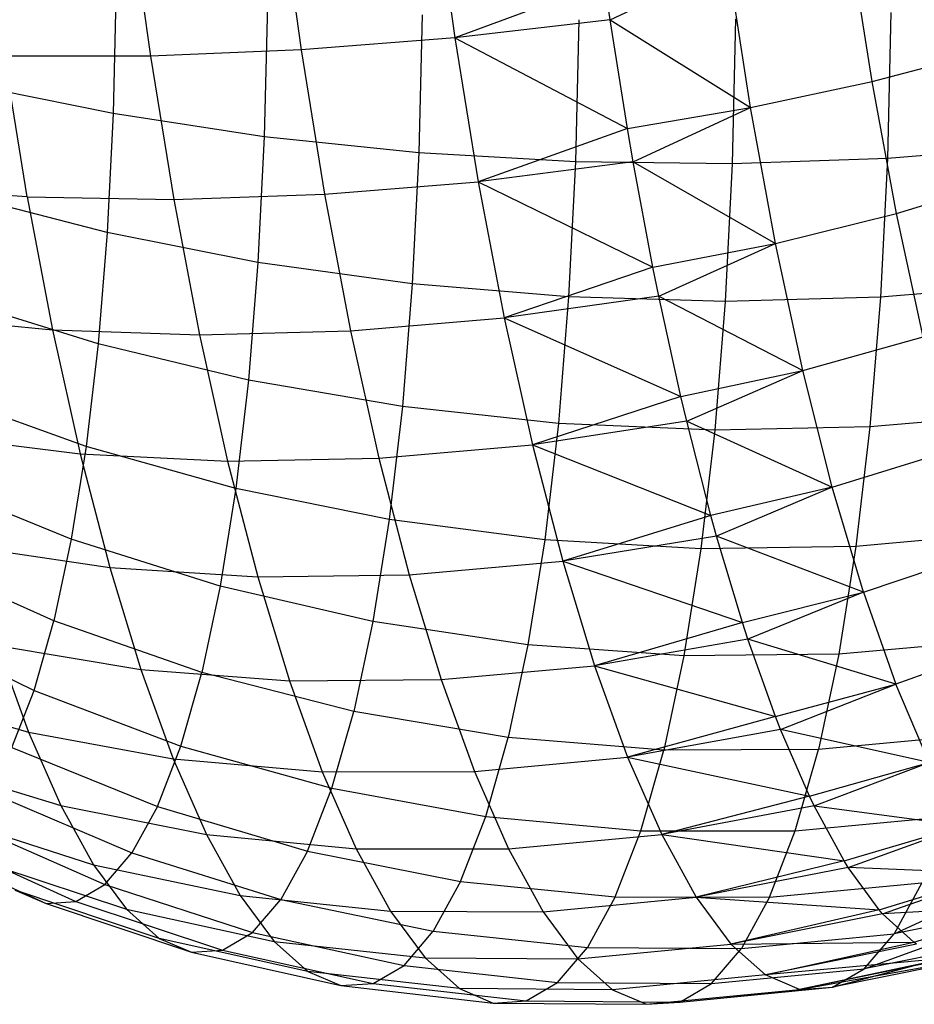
# Model space of a CAD drawing. Extents: x -11.4 to 11.4, y 1.8 to 24.6.
# Tile 140 of 199: x -3.573 to -2.995, y 18.351 to 18.988. Entities that reach past the tile are written whole.
import ezdxf

# ---------------------------------------------------------------- set-up
doc = ezdxf.new("R2010")
doc.units = 0
doc.header["$MEASUREMENT"] = 0
doc.layers.get('0').update_dxf_attribs({"color": 13, "linetype": 'CONTINUOUS'})

# ---------------------------------------------------------------- blocks, each defined once
blk = doc.blocks.new('GRUPUJ_4')
at = {"color": 0}
for p, q in [((8.09968, 17.23108, 5.15761), (8.113, 17.13406, 5.12668)), ((8.09968, 17.23108, 5.15761), (8.113, 17.13406, 5.12668)), ((8.00023, 17.22347, 5.13914), (8.0136, 17.12617, 5.10812)), ((8.00023, 17.22347, 5.13914), (8.0136, 17.12617, 5.10812)), ((7.90295, 17.2187, 5.11085), (7.9162, 17.12217, 5.08007)), ((7.90295, 17.2187, 5.11085), (7.9162, 17.12217, 5.08007)), ((8.38273, 17.10582, 5.09797), (8.36867, 17.19584, 5.13467)), ((8.38273, 17.10582, 5.09797), (8.36867, 17.19584, 5.13467)), ((8.21336, 17.14574, 5.13555), (8.2897, 17.1815, 5.14336)), ((8.21336, 17.14574, 5.13555), (8.2897, 17.1815, 5.14336)), ((8.30418, 17.08889, 5.1056), (8.2897, 17.1815, 5.14336)), ((8.30418, 17.08889, 5.1056), (8.2897, 17.1815, 5.14336)), ((8.20985, 17.16975, 5.14424), (8.113, 17.13406, 5.12668)), ((8.20985, 17.16975, 5.14424), (8.113, 17.13406, 5.12668)), ((8.21336, 17.14574, 5.13555), (8.20985, 17.16975, 5.14424)), ((8.21336, 17.14574, 5.13555), (8.20985, 17.16975, 5.14424)), ((7.89401, 17.16605, 3.33834), (7.89212, 17.08503, 3.37359)), ((7.89401, 17.16605, 3.33834), (7.89212, 17.08503, 3.37359)), ((7.99182, 17.15569, 3.31353), (7.98982, 17.07011, 3.35077)), ((7.99182, 17.15569, 3.31353), (7.98982, 17.07011, 3.35077)), ((8.3948, 17.15047, 3.31106), (8.3926, 17.05605, 3.35214)), ((8.3948, 17.15047, 3.31106), (8.3926, 17.05605, 3.35214)), ((8.09186, 17.1489, 3.29829), (8.08978, 17.05966, 3.33712)), ((8.09186, 17.1489, 3.29829), (8.08978, 17.05966, 3.33712)), ((8.21336, 17.14574, 5.13555), (8.113, 17.13406, 5.12668)), ((8.21336, 17.14574, 5.13555), (8.113, 17.13406, 5.12668)), ((8.19309, 17.14575, 3.29278), (8.19095, 17.0538, 3.33278)), ((8.19309, 17.14575, 3.29278), (8.19095, 17.0538, 3.33278)), ((8.2246, 17.07532, 5.10574), (8.21336, 17.14574, 5.13555)), ((8.21336, 17.14574, 5.13555), (8.30418, 17.08889, 5.1056)), ((8.2246, 17.07532, 5.10574), (8.21336, 17.14574, 5.13555)), ((8.21336, 17.14574, 5.13555), (8.30418, 17.08889, 5.1056)), ((8.29443, 17.14628, 3.29705), (8.29225, 17.0526, 3.33781)), ((8.29443, 17.14628, 3.29705), (8.29225, 17.0526, 3.33781)), ((8.113, 17.13406, 5.12668), (8.0136, 17.12617, 5.10812)), ((8.113, 17.13406, 5.12668), (8.0136, 17.12617, 5.10812)), ((8.113, 17.13406, 5.12668), (8.2246, 17.07532, 5.10574)), ((8.113, 17.13406, 5.12668), (8.2246, 17.07532, 5.10574)), ((8.113, 17.13406, 5.12668), (8.12814, 17.04101, 5.08593)), ((8.113, 17.13406, 5.12668), (8.12814, 17.04101, 5.08593)), ((8.0136, 17.12617, 5.10812), (7.9162, 17.12217, 5.08007)), ((8.0136, 17.12617, 5.10812), (7.9162, 17.12217, 5.08007)), ((8.0136, 17.12617, 5.10812), (8.02878, 17.03286, 5.06725)), ((8.0136, 17.12617, 5.10812), (8.02878, 17.03286, 5.06725)), ((8.38273, 17.10582, 5.09797), (8.45945, 17.12593, 5.08292)), ((8.38273, 17.10582, 5.09797), (8.45945, 17.12593, 5.08292)), ((7.9162, 17.12217, 5.08007), (7.82186, 17.12209, 5.04282)), ((7.9162, 17.12217, 5.08007), (7.82186, 17.12209, 5.04282)), ((7.83665, 17.03122, 5.00302), (7.82186, 17.12209, 5.04282)), ((7.83665, 17.03122, 5.00302), (7.82186, 17.12209, 5.04282)), ((7.9162, 17.12217, 5.08007), (7.93127, 17.02959, 5.03952)), ((7.9162, 17.12217, 5.08007), (7.93127, 17.02959, 5.03952)), ((8.30418, 17.08889, 5.1056), (8.38273, 17.10582, 5.09797)), ((8.30418, 17.08889, 5.1056), (8.38273, 17.10582, 5.09797)), ((8.39844, 17.02043, 5.05204), (8.38273, 17.10582, 5.09797)), ((8.39844, 17.02043, 5.05204), (8.38273, 17.10582, 5.09797)), ((7.89212, 17.08503, 3.37359), (7.79773, 17.10427, 3.40534)), ((7.89212, 17.08503, 3.37359), (7.79773, 17.10427, 3.40534)), ((8.2246, 17.07532, 5.10574), (8.30418, 17.08889, 5.1056)), ((8.2246, 17.07532, 5.10574), (8.30418, 17.08889, 5.1056)), ((8.2283, 17.05394, 5.09534), (8.30418, 17.08889, 5.1056)), ((8.2283, 17.05394, 5.09534), (8.30418, 17.08889, 5.1056)), ((8.32034, 17.00104, 5.05834), (8.30418, 17.08889, 5.1056)), ((8.32034, 17.00104, 5.05834), (8.30418, 17.08889, 5.1056)), ((7.89212, 17.08503, 3.37359), (7.88823, 17.0081, 3.4169)), ((7.89212, 17.08503, 3.37359), (7.88823, 17.0081, 3.4169)), ((7.98982, 17.07011, 3.35077), (7.89212, 17.08503, 3.37359)), ((7.98982, 17.07011, 3.35077), (7.89212, 17.08503, 3.37359)), ((8.2246, 17.07532, 5.10574), (8.12814, 17.04101, 5.08593)), ((8.2246, 17.07532, 5.10574), (8.12814, 17.04101, 5.08593)), ((8.2283, 17.05394, 5.09534), (8.2246, 17.07532, 5.10574)), ((8.2283, 17.05394, 5.09534), (8.2246, 17.07532, 5.10574)), ((7.98982, 17.07011, 3.35077), (7.98571, 16.98884, 3.39652)), ((7.98982, 17.07011, 3.35077), (7.98571, 16.98884, 3.39652)), ((8.08978, 17.05966, 3.33712), (7.98982, 17.07011, 3.35077)), ((8.08978, 17.05966, 3.33712), (7.98982, 17.07011, 3.35077)), ((8.49094, 17.06414, 3.37563), (8.3926, 17.05605, 3.35214)), ((8.49094, 17.06414, 3.37563), (8.3926, 17.05605, 3.35214)), ((8.08978, 17.05966, 3.33712), (8.0855, 16.97492, 3.38482)), ((8.08978, 17.05966, 3.33712), (8.0855, 16.97492, 3.38482)), ((8.19095, 17.0538, 3.33278), (8.08978, 17.05966, 3.33712)), ((8.19095, 17.0538, 3.33278), (8.08978, 17.05966, 3.33712)), ((8.3926, 17.05605, 3.35214), (8.29225, 17.0526, 3.33781)), ((8.3926, 17.05605, 3.35214), (8.29225, 17.0526, 3.33781)), ((8.3926, 17.05605, 3.35214), (8.38807, 16.96639, 3.40261)), ((8.3926, 17.05605, 3.35214), (8.38807, 16.96639, 3.40261)), ((8.2283, 17.05394, 5.09534), (8.12814, 17.04101, 5.08593)), ((8.2283, 17.05394, 5.09534), (8.12814, 17.04101, 5.08593)), ((8.19095, 17.0538, 3.33278), (8.18654, 16.96649, 3.38194)), ((8.19095, 17.0538, 3.33278), (8.18654, 16.96649, 3.38194)), ((8.29225, 17.0526, 3.33781), (8.19095, 17.0538, 3.33278)), ((8.29225, 17.0526, 3.33781), (8.19095, 17.0538, 3.33278)), ((8.24108, 16.98574, 5.05755), (8.2283, 17.05394, 5.09534)), ((8.2283, 17.05394, 5.09534), (8.32034, 17.00104, 5.05834)), ((8.24108, 16.98574, 5.05755), (8.2283, 17.05394, 5.09534)), ((8.2283, 17.05394, 5.09534), (8.32034, 17.00104, 5.05834)), ((8.29225, 17.0526, 3.33781), (8.28775, 16.96363, 3.38789)), ((8.29225, 17.0526, 3.33781), (8.28775, 16.96363, 3.38789)), ((8.39844, 17.02043, 5.05204), (8.47458, 17.04371, 5.0387)), ((8.39844, 17.02043, 5.05204), (8.47458, 17.04371, 5.0387)), ((7.83665, 17.03122, 5.00302), (7.74592, 17.03774, 4.95815)), ((7.83665, 17.03122, 5.00302), (7.74592, 17.03774, 4.95815)), ((8.02878, 17.03286, 5.06725), (8.12814, 17.04101, 5.08593)), ((8.02878, 17.03286, 5.06725), (8.12814, 17.04101, 5.08593)), ((8.12814, 17.04101, 5.08593), (8.24108, 16.98574, 5.05755)), ((8.12814, 17.04101, 5.08593), (8.24108, 16.98574, 5.05755)), ((8.12814, 17.04101, 5.08593), (8.14493, 16.95295, 5.0358)), ((8.12814, 17.04101, 5.08593), (8.14493, 16.95295, 5.0358)), ((7.88823, 17.0081, 3.4169), (7.7941, 17.03249, 3.44574)), ((7.88823, 17.0081, 3.4169), (7.7941, 17.03249, 3.44574)), ((7.83665, 17.03122, 5.00302), (7.85304, 16.94523, 4.95407)), ((7.83665, 17.03122, 5.00302), (7.93127, 17.02959, 5.03952)), ((7.83665, 17.03122, 5.00302), (7.93127, 17.02959, 5.03952)), ((7.83665, 17.03122, 5.00302), (7.85304, 16.94523, 4.95407)), ((7.93127, 17.02959, 5.03952), (8.02878, 17.03286, 5.06725)), ((7.93127, 17.02959, 5.03952), (8.02878, 17.03286, 5.06725)), ((7.93127, 17.02959, 5.03952), (7.94797, 16.94197, 4.98964)), ((7.93127, 17.02959, 5.03952), (7.94797, 16.94197, 4.98964)), ((8.02878, 17.03286, 5.06725), (8.04561, 16.94456, 5.01698)), ((8.02878, 17.03286, 5.06725), (8.04561, 16.94456, 5.01698)), ((8.32034, 17.00104, 5.05834), (8.39844, 17.02043, 5.05204)), ((8.32034, 17.00104, 5.05834), (8.39844, 17.02043, 5.05204)), ((8.41562, 16.94064, 4.99739), (8.39844, 17.02043, 5.05204)), ((8.41562, 16.94064, 4.99739), (8.39844, 17.02043, 5.05204)), ((7.88823, 17.0081, 3.4169), (7.88239, 16.93608, 3.46779)), ((7.88823, 17.0081, 3.4169), (7.88239, 16.93608, 3.46779)), ((7.98571, 16.98884, 3.39652), (7.88823, 17.0081, 3.4169)), ((7.98571, 16.98884, 3.39652), (7.88823, 17.0081, 3.4169)), ((8.24108, 16.98574, 5.05755), (8.32034, 17.00104, 5.05834)), ((8.24108, 16.98574, 5.05755), (8.32034, 17.00104, 5.05834)), ((8.24486, 16.96707, 5.04589), (8.32034, 17.00104, 5.05834)), ((8.24486, 16.96707, 5.04589), (8.32034, 17.00104, 5.05834)), ((8.33801, 16.91895, 5.00213), (8.32034, 17.00104, 5.05834)), ((8.33801, 16.91895, 5.00213), (8.32034, 17.00104, 5.05834)), ((7.98571, 16.98884, 3.39652), (7.97954, 16.91277, 3.45028)), ((7.98571, 16.98884, 3.39652), (7.97954, 16.91277, 3.45028)), ((8.0855, 16.97492, 3.38482), (7.98571, 16.98884, 3.39652)), ((8.0855, 16.97492, 3.38482), (7.98571, 16.98884, 3.39652)), ((8.24108, 16.98574, 5.05755), (8.14493, 16.95295, 5.0358)), ((8.24108, 16.98574, 5.05755), (8.14493, 16.95295, 5.0358)), ((8.24486, 16.96707, 5.04589), (8.24108, 16.98574, 5.05755)), ((8.24486, 16.96707, 5.04589), (8.24108, 16.98574, 5.05755)), ((8.0855, 16.97492, 3.38482), (8.07906, 16.8956, 3.44088)), ((8.0855, 16.97492, 3.38482), (8.07906, 16.8956, 3.44088)), ((8.18654, 16.96649, 3.38194), (8.0855, 16.97492, 3.38482)), ((8.18654, 16.96649, 3.38194), (8.0855, 16.97492, 3.38482)), ((8.48642, 16.97472, 3.42596), (8.38807, 16.96639, 3.40261)), ((8.48642, 16.97472, 3.42596), (8.38807, 16.96639, 3.40261)), ((8.24486, 16.96707, 5.04589), (8.14493, 16.95295, 5.0358)), ((8.24486, 16.96707, 5.04589), (8.14493, 16.95295, 5.0358)), ((8.18654, 16.96649, 3.38194), (8.1799, 16.88476, 3.4397)), ((8.18654, 16.96649, 3.38194), (8.1799, 16.88476, 3.4397)), ((8.28775, 16.96363, 3.38789), (8.18654, 16.96649, 3.38194)), ((8.28775, 16.96363, 3.38789), (8.18654, 16.96649, 3.38194)), ((8.25911, 16.90204, 5.00023), (8.24486, 16.96707, 5.04589)), ((8.25911, 16.90204, 5.00023), (8.24486, 16.96707, 5.04589)), ((8.24486, 16.96707, 5.04589), (8.33801, 16.91895, 5.00213)), ((8.24486, 16.96707, 5.04589), (8.33801, 16.91895, 5.00213)), ((8.38807, 16.96639, 3.40261), (8.28775, 16.96363, 3.38789)), ((8.38807, 16.96639, 3.40261), (8.28775, 16.96363, 3.38789)), ((8.38807, 16.96639, 3.40261), (8.38125, 16.88247, 3.46192)), ((8.38807, 16.96639, 3.40261), (8.38125, 16.88247, 3.46192)), ((7.88239, 16.93608, 3.46779), (7.78865, 16.9653, 3.49323)), ((7.88239, 16.93608, 3.46779), (7.78865, 16.9653, 3.49323)), ((8.28775, 16.96363, 3.38789), (8.28099, 16.88037, 3.44673)), ((8.28775, 16.96363, 3.38789), (8.28099, 16.88037, 3.44673)), ((7.76183, 16.95428, 4.91064), (7.85304, 16.94523, 4.95407)), ((7.76183, 16.95428, 4.91064), (7.85304, 16.94523, 4.95407)), ((8.04561, 16.94456, 5.01698), (8.14493, 16.95295, 5.0358)), ((8.04561, 16.94456, 5.01698), (8.14493, 16.95295, 5.0358)), ((8.14493, 16.95295, 5.0358), (8.25911, 16.90204, 5.00023)), ((8.14493, 16.95295, 5.0358), (8.25911, 16.90204, 5.00023)), ((8.14493, 16.95295, 5.0358), (8.16319, 16.87086, 4.97684)), ((8.14493, 16.95295, 5.0358), (8.16319, 16.87086, 4.97684)), ((7.85304, 16.94523, 4.95407), (7.94797, 16.94197, 4.98964)), ((7.85304, 16.94523, 4.95407), (7.87087, 16.86506, 4.8965)), ((7.85304, 16.94523, 4.95407), (7.94797, 16.94197, 4.98964)), ((7.85304, 16.94523, 4.95407), (7.87087, 16.86506, 4.8965)), ((7.94797, 16.94197, 4.98964), (8.04561, 16.94456, 5.01698)), ((7.94797, 16.94197, 4.98964), (8.04561, 16.94456, 5.01698)), ((7.94797, 16.94197, 4.98964), (7.96614, 16.86029, 4.93099)), ((7.94797, 16.94197, 4.98964), (7.96614, 16.86029, 4.93099)), ((8.04561, 16.94456, 5.01698), (8.06392, 16.86223, 4.95786)), ((8.04561, 16.94456, 5.01698), (8.06392, 16.86223, 4.95786)), ((8.33801, 16.91895, 5.00213), (8.41562, 16.94064, 4.99739)), ((8.33801, 16.91895, 5.00213), (8.41562, 16.94064, 4.99739)), ((7.88239, 16.93608, 3.46779), (7.87465, 16.86978, 3.52571)), ((7.88239, 16.93608, 3.46779), (7.87465, 16.86978, 3.52571)), ((7.97954, 16.91277, 3.45028), (7.88239, 16.93608, 3.46779)), ((7.97954, 16.91277, 3.45028), (7.88239, 16.93608, 3.46779)), ((8.25911, 16.90204, 5.00023), (8.33801, 16.91895, 5.00213)), ((8.25911, 16.90204, 5.00023), (8.33801, 16.91895, 5.00213)), ((8.26288, 16.88608, 4.98772), (8.33801, 16.91895, 5.00213)), ((8.26288, 16.88608, 4.98772), (8.33801, 16.91895, 5.00213)), ((8.357, 16.84354, 4.93759), (8.33801, 16.91895, 5.00213)), ((8.357, 16.84354, 4.93759), (8.33801, 16.91895, 5.00213)), ((7.97954, 16.91277, 3.45028), (7.97136, 16.84273, 3.51146)), ((7.97954, 16.91277, 3.45028), (7.97136, 16.84273, 3.51146)), ((8.07906, 16.8956, 3.44088), (7.97954, 16.91277, 3.45028)), ((8.07906, 16.8956, 3.44088), (7.97954, 16.91277, 3.45028)), ((7.87465, 16.86978, 3.52571), (7.78143, 16.90344, 3.54726)), ((7.87465, 16.86978, 3.52571), (7.78143, 16.90344, 3.54726)), ((8.25911, 16.90204, 5.00023), (8.16319, 16.87086, 4.97684)), ((8.25911, 16.90204, 5.00023), (8.16319, 16.87086, 4.97684)), ((8.26288, 16.88608, 4.98772), (8.25911, 16.90204, 5.00023)), ((8.26288, 16.88608, 4.98772), (8.25911, 16.90204, 5.00023)), ((8.07906, 16.8956, 3.44088), (8.07053, 16.82257, 3.50468)), ((8.07906, 16.8956, 3.44088), (8.07053, 16.82257, 3.50468)), ((8.1799, 16.88476, 3.4397), (8.07906, 16.8956, 3.44088)), ((8.1799, 16.88476, 3.4397), (8.07906, 16.8956, 3.44088)), ((8.47963, 16.89104, 3.4851), (8.38125, 16.88247, 3.46192)), ((8.47963, 16.89104, 3.4851), (8.38125, 16.88247, 3.46192)), ((8.26288, 16.88608, 4.98772), (8.16319, 16.87086, 4.97684)), ((8.26288, 16.88608, 4.98772), (8.16319, 16.87086, 4.97684)), ((8.1799, 16.88476, 3.4397), (8.17112, 16.80951, 3.50543)), ((8.1799, 16.88476, 3.4397), (8.17112, 16.80951, 3.50543)), ((8.28099, 16.88037, 3.44673), (8.1799, 16.88476, 3.4397)), ((8.28099, 16.88037, 3.44673), (8.1799, 16.88476, 3.4397)), ((8.27846, 16.82515, 4.93442), (8.26288, 16.88608, 4.98772)), ((8.26288, 16.88608, 4.98772), (8.357, 16.84354, 4.93759)), ((8.26288, 16.88608, 4.98772), (8.357, 16.84354, 4.93759)), ((8.27846, 16.82515, 4.93442), (8.26288, 16.88608, 4.98772)), ((7.77914, 16.87648, 4.85476), (7.87087, 16.86506, 4.8965)), ((7.77914, 16.87648, 4.85476), (7.87087, 16.86506, 4.8965)), ((8.28099, 16.88037, 3.44673), (8.27204, 16.8037, 3.5137)), ((8.28099, 16.88037, 3.44673), (8.27204, 16.8037, 3.5137)), ((8.38125, 16.88247, 3.46192), (8.28099, 16.88037, 3.44673)), ((8.38125, 16.88247, 3.46192), (8.28099, 16.88037, 3.44673)), ((8.38125, 16.88247, 3.46192), (8.37223, 16.8052, 3.52942)), ((8.38125, 16.88247, 3.46192), (8.37223, 16.8052, 3.52942)), ((8.06392, 16.86223, 4.95786), (8.16319, 16.87086, 4.97684)), ((8.06392, 16.86223, 4.95786), (8.16319, 16.87086, 4.97684)), ((8.16319, 16.87086, 4.97684), (8.27846, 16.82515, 4.93442)), ((8.16319, 16.87086, 4.97684), (8.27846, 16.82515, 4.93442)), ((8.16319, 16.87086, 4.97684), (8.18271, 16.79563, 4.90971)), ((8.16319, 16.87086, 4.97684), (8.18271, 16.79563, 4.90971)), ((7.87465, 16.86978, 3.52571), (7.8651, 16.80992, 3.59001)), ((7.87465, 16.86978, 3.52571), (7.8651, 16.80992, 3.59001)), ((7.87087, 16.86506, 4.8965), (7.88994, 16.79159, 4.83094)), ((7.87087, 16.86506, 4.8965), (7.96614, 16.86029, 4.93099)), ((7.87087, 16.86506, 4.8965), (7.96614, 16.86029, 4.93099)), ((7.87087, 16.86506, 4.8965), (7.88994, 16.79159, 4.83094)), ((7.97136, 16.84273, 3.51146), (7.87465, 16.86978, 3.52571)), ((7.97136, 16.84273, 3.51146), (7.87465, 16.86978, 3.52571)), ((8.357, 16.84354, 4.93759), (8.43407, 16.86734, 4.93466)), ((8.357, 16.84354, 4.93759), (8.43407, 16.86734, 4.93466)), ((7.96614, 16.86029, 4.93099), (8.06392, 16.86223, 4.95786)), ((7.96614, 16.86029, 4.93099), (8.06392, 16.86223, 4.95786)), ((7.96614, 16.86029, 4.93099), (7.98557, 16.78544, 4.86419)), ((7.96614, 16.86029, 4.93099), (7.98557, 16.78544, 4.86419)), ((8.06392, 16.86223, 4.95786), (8.0835, 16.78679, 4.89054)), ((8.06392, 16.86223, 4.95786), (8.0835, 16.78679, 4.89054)), ((7.8651, 16.80992, 3.59001), (7.77252, 16.84759, 3.60726)), ((7.8651, 16.80992, 3.59001), (7.77252, 16.84759, 3.60726)), ((7.97136, 16.84273, 3.51146), (7.96127, 16.77949, 3.57939)), ((7.97136, 16.84273, 3.51146), (7.96127, 16.77949, 3.57939)), ((8.07053, 16.82257, 3.50468), (7.97136, 16.84273, 3.51146)), ((8.07053, 16.82257, 3.50468), (7.97136, 16.84273, 3.51146)), ((8.357, 16.84354, 4.93759), (8.27846, 16.82515, 4.93442)), ((8.357, 16.84354, 4.93759), (8.27846, 16.82515, 4.93442)), ((8.357, 16.84354, 4.93759), (8.28214, 16.81186, 4.92149)), ((8.357, 16.84354, 4.93759), (8.28214, 16.81186, 4.92149)), ((8.37708, 16.77567, 4.86545), (8.357, 16.84354, 4.93759)), ((8.37708, 16.77567, 4.86545), (8.357, 16.84354, 4.93759)), ((8.07053, 16.82257, 3.50468), (8.06002, 16.75663, 3.57551)), ((8.07053, 16.82257, 3.50468), (8.06002, 16.75663, 3.57551)), ((8.17112, 16.80951, 3.50543), (8.07053, 16.82257, 3.50468)), ((8.17112, 16.80951, 3.50543), (8.07053, 16.82257, 3.50468)), ((8.27846, 16.82515, 4.93442), (8.18271, 16.79563, 4.90971)), ((8.27846, 16.82515, 4.93442), (8.18271, 16.79563, 4.90971)), ((8.28214, 16.81186, 4.92149), (8.27846, 16.82515, 4.93442)), ((8.28214, 16.81186, 4.92149), (8.27846, 16.82515, 4.93442)), ((8.47063, 16.81398, 3.55241), (8.37223, 16.8052, 3.52942)), ((8.47063, 16.81398, 3.55241), (8.37223, 16.8052, 3.52942)), ((7.8651, 16.80992, 3.59001), (7.85385, 16.75715, 3.66001)), ((7.8651, 16.80992, 3.59001), (7.85385, 16.75715, 3.66001)), ((7.96127, 16.77949, 3.57939), (7.8651, 16.80992, 3.59001)), ((7.96127, 16.77949, 3.57939), (7.8651, 16.80992, 3.59001)), ((8.17112, 16.80951, 3.50543), (8.16028, 16.74157, 3.57841)), ((8.17112, 16.80951, 3.50543), (8.16028, 16.74157, 3.57841)), ((8.27204, 16.8037, 3.5137), (8.17112, 16.80951, 3.50543)), ((8.27204, 16.8037, 3.5137), (8.17112, 16.80951, 3.50543)), ((8.28214, 16.81186, 4.92149), (8.18271, 16.79563, 4.90971)), ((8.28214, 16.81186, 4.92149), (8.18271, 16.79563, 4.90971)), ((8.29893, 16.75595, 4.86087), (8.28214, 16.81186, 4.92149)), ((8.37708, 16.77567, 4.86545), (8.28214, 16.81186, 4.92149)), ((8.37708, 16.77567, 4.86545), (8.28214, 16.81186, 4.92149)), ((8.29893, 16.75595, 4.86087), (8.28214, 16.81186, 4.92149)), ((7.79764, 16.80517, 4.79113), (7.88994, 16.79159, 4.83094)), ((7.79764, 16.80517, 4.79113), (7.88994, 16.79159, 4.83094)), ((8.27204, 16.8037, 3.5137), (8.261, 16.73448, 3.58806)), ((8.27204, 16.8037, 3.5137), (8.261, 16.73448, 3.58806)), ((8.37223, 16.8052, 3.52942), (8.27204, 16.8037, 3.5137)), ((8.37223, 16.8052, 3.52942), (8.27204, 16.8037, 3.5137)), ((8.37223, 16.8052, 3.52942), (8.36111, 16.73543, 3.60437)), ((8.37223, 16.8052, 3.52942), (8.36111, 16.73543, 3.60437)), ((8.37708, 16.77567, 4.86545), (8.45359, 16.80138, 4.86455)), ((8.37708, 16.77567, 4.86545), (8.45359, 16.80138, 4.86455)), ((7.85385, 16.75715, 3.66001), (7.76202, 16.79836, 3.67257)), ((7.85385, 16.75715, 3.66001), (7.76202, 16.79836, 3.67257)), ((8.0835, 16.78679, 4.89054), (8.18271, 16.79563, 4.90971)), ((8.0835, 16.78679, 4.89054), (8.18271, 16.79563, 4.90971)), ((8.18271, 16.79563, 4.90971), (8.29893, 16.75595, 4.86087)), ((8.18271, 16.79563, 4.90971), (8.29893, 16.75595, 4.86087)), ((8.18271, 16.79563, 4.90971), (8.20329, 16.72808, 4.83513)), ((8.18271, 16.79563, 4.90971), (8.20329, 16.72808, 4.83513)), ((7.88994, 16.79159, 4.83094), (7.91003, 16.72562, 4.75811)), ((7.88994, 16.79159, 4.83094), (7.98557, 16.78544, 4.86419)), ((7.88994, 16.79159, 4.83094), (7.91003, 16.72562, 4.75811)), ((7.88994, 16.79159, 4.83094), (7.98557, 16.78544, 4.86419)), ((7.98557, 16.78544, 4.86419), (8.0835, 16.78679, 4.89054)), ((7.98557, 16.78544, 4.86419), (8.0835, 16.78679, 4.89054)), ((7.98557, 16.78544, 4.86419), (8.00604, 16.71823, 4.78999)), ((7.98557, 16.78544, 4.86419), (8.00604, 16.71823, 4.78999)), ((8.0835, 16.78679, 4.89054), (8.10414, 16.71905, 4.81575)), ((8.0835, 16.78679, 4.89054), (8.10414, 16.71905, 4.81575)), ((7.96127, 16.77949, 3.57939), (7.94939, 16.72375, 3.65333)), ((7.96127, 16.77949, 3.57939), (7.94939, 16.72375, 3.65333)), ((8.06002, 16.75663, 3.57551), (7.96127, 16.77949, 3.57939)), ((8.06002, 16.75663, 3.57551), (7.96127, 16.77949, 3.57939)), ((8.29893, 16.75595, 4.86087), (8.37708, 16.77567, 4.86545)), ((8.29893, 16.75595, 4.86087), (8.37708, 16.77567, 4.86545)), ((8.37708, 16.77567, 4.86545), (8.30244, 16.74522, 4.84792)), ((8.37708, 16.77567, 4.86545), (8.30244, 16.74522, 4.84792)), ((8.37708, 16.77567, 4.86545), (8.39802, 16.71612, 4.78654)), ((8.37708, 16.77567, 4.86545), (8.39802, 16.71612, 4.78654)), ((7.75005, 16.75628, 3.74246), (7.84102, 16.71206, 3.73492)), ((7.75005, 16.75628, 3.74246), (7.84102, 16.71206, 3.73492)), ((7.84102, 16.71206, 3.73492), (7.85385, 16.75715, 3.66001)), ((7.84102, 16.71206, 3.73492), (7.85385, 16.75715, 3.66001)), ((7.94939, 16.72375, 3.65333), (7.85385, 16.75715, 3.66001)), ((7.94939, 16.72375, 3.65333), (7.85385, 16.75715, 3.66001)), ((8.06002, 16.75663, 3.57551), (8.04762, 16.69851, 3.65261)), ((8.06002, 16.75663, 3.57551), (8.04762, 16.69851, 3.65261)), ((8.16028, 16.74157, 3.57841), (8.06002, 16.75663, 3.57551)), ((8.16028, 16.74157, 3.57841), (8.06002, 16.75663, 3.57551)), ((8.29893, 16.75595, 4.86087), (8.20329, 16.72808, 4.83513)), ((8.29893, 16.75595, 4.86087), (8.20329, 16.72808, 4.83513)), ((8.30244, 16.74522, 4.84792), (8.29893, 16.75595, 4.86087)), ((8.30244, 16.74522, 4.84792), (8.29893, 16.75595, 4.86087)), ((8.30244, 16.74522, 4.84792), (8.20329, 16.72808, 4.83513)), ((8.30244, 16.74522, 4.84792), (8.20329, 16.72808, 4.83513)), ((8.32029, 16.69522, 4.78041), (8.30244, 16.74522, 4.84792)), ((8.32029, 16.69522, 4.78041), (8.30244, 16.74522, 4.84792)), ((8.39802, 16.71612, 4.78654), (8.30244, 16.74522, 4.84792)), ((8.39802, 16.71612, 4.78654), (8.30244, 16.74522, 4.84792)), ((8.45954, 16.74442, 3.62714), (8.36111, 16.73543, 3.60437)), ((8.45954, 16.74442, 3.62714), (8.36111, 16.73543, 3.60437)), ((8.47395, 16.74349, 4.78785), (8.39802, 16.71612, 4.78654)), ((8.47395, 16.74349, 4.78785), (8.39802, 16.71612, 4.78654)), ((7.81714, 16.74115, 4.72045), (7.91003, 16.72562, 4.75811)), ((7.81714, 16.74115, 4.72045), (7.91003, 16.72562, 4.75811)), ((7.81714, 16.74115, 4.72045), (7.83743, 16.68511, 4.64348)), ((7.81714, 16.74115, 4.72045), (7.83743, 16.68511, 4.64348)), ((8.16028, 16.74157, 3.57841), (8.14751, 16.68169, 3.65785)), ((8.16028, 16.74157, 3.57841), (8.14751, 16.68169, 3.65785)), ((8.261, 16.73448, 3.58806), (8.16028, 16.74157, 3.57841)), ((8.261, 16.73448, 3.58806), (8.16028, 16.74157, 3.57841)), ((8.261, 16.73448, 3.58806), (8.24799, 16.67347, 3.669)), ((8.261, 16.73448, 3.58806), (8.24799, 16.67347, 3.669)), ((8.36111, 16.73543, 3.60437), (8.261, 16.73448, 3.58806)), ((8.36111, 16.73543, 3.60437), (8.261, 16.73448, 3.58806)), ((8.36111, 16.73543, 3.60437), (8.34799, 16.67394, 3.68594)), ((8.36111, 16.73543, 3.60437), (8.34799, 16.67394, 3.68594)), ((7.91003, 16.72562, 4.75811), (8.00604, 16.71823, 4.78999)), ((7.91003, 16.72562, 4.75811), (8.00604, 16.71823, 4.78999)), ((7.91003, 16.72562, 4.75811), (7.93094, 16.66788, 4.6788)), ((7.91003, 16.72562, 4.75811), (7.93094, 16.66788, 4.6788)), ((7.93583, 16.67612, 3.73246), (7.94939, 16.72375, 3.65333)), ((7.93583, 16.67612, 3.73246), (7.94939, 16.72375, 3.65333)), ((8.04762, 16.69851, 3.65261), (7.94939, 16.72375, 3.65333)), ((8.04762, 16.69851, 3.65261), (7.94939, 16.72375, 3.65333)), ((8.10414, 16.71905, 4.81575), (8.20329, 16.72808, 4.83513)), ((8.10414, 16.71905, 4.81575), (8.20329, 16.72808, 4.83513)), ((8.20329, 16.72808, 4.83513), (8.32029, 16.69522, 4.78041)), ((8.20329, 16.72808, 4.83513), (8.32029, 16.69522, 4.78041)), ((8.20329, 16.72808, 4.83513), (8.22469, 16.66896, 4.75393)), ((8.20329, 16.72808, 4.83513), (8.22469, 16.66896, 4.75393)), ((8.00604, 16.71823, 4.78999), (8.10414, 16.71905, 4.81575)), ((8.00604, 16.71823, 4.78999), (8.10414, 16.71905, 4.81575)), ((8.00604, 16.71823, 4.78999), (8.02734, 16.6594, 4.70919)), ((8.00604, 16.71823, 4.78999), (8.02734, 16.6594, 4.70919)), ((8.10414, 16.71905, 4.81575), (8.1256, 16.65976, 4.73432)), ((8.10414, 16.71905, 4.81575), (8.1256, 16.65976, 4.73432)), ((7.74781, 16.7109, 4.6036), (7.83743, 16.68511, 4.64348)), ((7.74781, 16.7109, 4.6036), (7.83743, 16.68511, 4.64348)), ((7.82674, 16.67513, 3.81393), (7.84102, 16.71206, 3.73492)), ((7.82674, 16.67513, 3.81393), (7.84102, 16.71206, 3.73492)), ((7.84102, 16.71206, 3.73492), (7.93583, 16.67612, 3.73246)), ((7.84102, 16.71206, 3.73492), (7.93583, 16.67612, 3.73246)), ((8.32029, 16.69522, 4.78041), (8.39802, 16.71612, 4.78654)), ((8.32029, 16.69522, 4.78041), (8.39802, 16.71612, 4.78654)), ((8.32356, 16.68689, 4.7678), (8.39802, 16.71612, 4.78654)), ((8.32356, 16.68689, 4.7678), (8.39802, 16.71612, 4.78654)), ((8.4196, 16.66555, 4.70176), (8.39802, 16.71612, 4.78654)), ((8.4196, 16.66555, 4.70176), (8.39802, 16.71612, 4.78654)), ((8.03349, 16.64884, 3.73512), (8.04762, 16.69851, 3.65261)), ((8.03349, 16.64884, 3.73512), (8.04762, 16.69851, 3.65261)), ((8.14751, 16.68169, 3.65785), (8.04762, 16.69851, 3.65261)), ((8.14751, 16.68169, 3.65785), (8.04762, 16.69851, 3.65261)), ((8.32029, 16.69522, 4.78041), (8.22469, 16.66896, 4.75393)), ((8.32029, 16.69522, 4.78041), (8.22469, 16.66896, 4.75393)), ((8.32356, 16.68689, 4.7678), (8.32029, 16.69522, 4.78041)), ((8.32356, 16.68689, 4.7678), (8.32029, 16.69522, 4.78041)), ((8.32356, 16.68689, 4.7678), (8.22469, 16.66896, 4.75393)), ((8.32356, 16.68689, 4.7678), (8.22469, 16.66896, 4.75393)), ((8.34229, 16.64366, 4.69396), (8.32356, 16.68689, 4.7678)), ((8.34229, 16.64366, 4.69396), (8.32356, 16.68689, 4.7678)), ((8.4196, 16.66555, 4.70176), (8.32356, 16.68689, 4.7678)), ((8.4196, 16.66555, 4.70176), (8.32356, 16.68689, 4.7678)), ((7.83743, 16.68511, 4.64348), (7.93094, 16.66788, 4.6788)), ((7.83743, 16.68511, 4.64348), (7.85828, 16.63767, 4.56108)), ((7.83743, 16.68511, 4.64348), (7.85828, 16.63767, 4.56108)), ((7.83743, 16.68511, 4.64348), (7.93094, 16.66788, 4.6788)), ((8.13295, 16.63051, 3.74287), (8.14751, 16.68169, 3.65785)), ((8.13295, 16.63051, 3.74287), (8.14751, 16.68169, 3.65785)), ((8.24799, 16.67347, 3.669), (8.14751, 16.68169, 3.65785)), ((8.24799, 16.67347, 3.669), (8.14751, 16.68169, 3.65785)), ((8.44646, 16.68309, 3.70849), (8.34799, 16.67394, 3.68594)), ((8.44646, 16.68309, 3.70849), (8.34799, 16.67394, 3.68594)), ((7.82674, 16.67513, 3.81393), (7.92076, 16.63711, 3.81592)), ((7.82674, 16.67513, 3.81393), (7.92076, 16.63711, 3.81592)), ((7.92076, 16.63711, 3.81592), (7.93583, 16.67612, 3.73246)), ((7.92076, 16.63711, 3.81592), (7.93583, 16.67612, 3.73246)), ((7.93583, 16.67612, 3.73246), (8.03349, 16.64884, 3.73512)), ((7.93583, 16.67612, 3.73246), (8.03349, 16.64884, 3.73512)), ((8.23315, 16.62132, 3.75562), (8.24799, 16.67347, 3.669)), ((8.23315, 16.62132, 3.75562), (8.24799, 16.67347, 3.669)), ((8.34799, 16.67394, 3.68594), (8.24799, 16.67347, 3.669)), ((8.34799, 16.67394, 3.68594), (8.24799, 16.67347, 3.669)), ((8.33304, 16.62138, 3.77324), (8.34799, 16.67394, 3.68594)), ((8.33304, 16.62138, 3.77324), (8.34799, 16.67394, 3.68594)), ((7.93094, 16.66788, 4.6788), (8.02734, 16.6594, 4.70919)), ((7.93094, 16.66788, 4.6788), (7.95242, 16.619, 4.5939)), ((7.93094, 16.66788, 4.6788), (8.02734, 16.6594, 4.70919)), ((7.93094, 16.66788, 4.6788), (7.95242, 16.619, 4.5939)), ((8.1256, 16.65976, 4.73432), (8.22469, 16.66896, 4.75393)), ((8.1256, 16.65976, 4.73432), (8.22469, 16.66896, 4.75393)), ((8.22469, 16.66896, 4.75393), (8.34229, 16.64366, 4.69396)), ((8.22469, 16.66896, 4.75393), (8.34229, 16.64366, 4.69396)), ((8.22469, 16.66896, 4.75393), (8.24669, 16.6189, 4.66699)), ((8.22469, 16.66896, 4.75393), (8.24669, 16.6189, 4.66699)), ((7.7678, 16.6654, 4.52457), (7.85828, 16.63767, 4.56108)), ((7.7678, 16.6654, 4.52457), (7.85828, 16.63767, 4.56108)), ((8.34229, 16.64366, 4.69396), (8.4196, 16.66555, 4.70176)), ((8.34229, 16.64366, 4.69396), (8.4196, 16.66555, 4.70176)), ((8.34526, 16.63751, 4.68203), (8.4196, 16.66555, 4.70176)), ((8.34526, 16.63751, 4.68203), (8.4196, 16.66555, 4.70176)), ((8.02734, 16.6594, 4.70919), (8.1256, 16.65976, 4.73432)), ((8.02734, 16.6594, 4.70919), (8.1256, 16.65976, 4.73432)), ((8.02734, 16.6594, 4.70919), (8.04922, 16.6096, 4.62269)), ((8.02734, 16.6594, 4.70919), (8.04922, 16.6096, 4.62269)), ((8.1256, 16.65976, 4.73432), (8.14766, 16.60957, 4.64713)), ((8.1256, 16.65976, 4.73432), (8.14766, 16.60957, 4.64713)), ((8.01777, 16.60816, 3.82215), (8.03349, 16.64884, 3.73512)), ((8.01777, 16.60816, 3.82215), (8.03349, 16.64884, 3.73512)), ((8.03349, 16.64884, 3.73512), (8.13295, 16.63051, 3.74287)), ((8.03349, 16.64884, 3.73512), (8.13295, 16.63051, 3.74287)), ((7.81119, 16.64678, 3.89617), (7.90432, 16.60715, 3.9028)), ((7.81119, 16.64678, 3.89617), (7.90432, 16.60715, 3.9028)), ((8.34229, 16.64366, 4.69396), (8.24669, 16.6189, 4.66699)), ((8.34229, 16.64366, 4.69396), (8.24669, 16.6189, 4.66699)), ((8.34526, 16.63751, 4.68203), (8.34229, 16.64366, 4.69396)), ((8.34526, 16.63751, 4.68203), (8.34229, 16.64366, 4.69396)), ((7.85828, 16.63767, 4.56108), (7.95242, 16.619, 4.5939)), ((7.85828, 16.63767, 4.56108), (7.87946, 16.59934, 4.47414)), ((7.85828, 16.63767, 4.56108), (7.95242, 16.619, 4.5939)), ((7.85828, 16.63767, 4.56108), (7.87946, 16.59934, 4.47414)), ((7.92076, 16.63711, 3.81592), (7.90432, 16.60715, 3.9028)), ((7.92076, 16.63711, 3.81592), (7.90432, 16.60715, 3.9028)), ((7.92076, 16.63711, 3.81592), (8.01777, 16.60816, 3.82215)), ((7.92076, 16.63711, 3.81592), (8.01777, 16.60816, 3.82215)), ((8.34526, 16.63751, 4.68203), (8.24669, 16.6189, 4.66699)), ((8.34526, 16.63751, 4.68203), (8.24669, 16.6189, 4.66699)), ((8.36468, 16.60184, 4.60249), (8.34526, 16.63751, 4.68203)), ((8.34526, 16.63751, 4.68203), (8.44155, 16.62453, 4.61205)), ((8.36468, 16.60184, 4.60249), (8.34526, 16.63751, 4.68203)), ((8.34526, 16.63751, 4.68203), (8.44155, 16.62453, 4.61205)), ((7.78812, 16.62865, 4.4412), (7.87946, 16.59934, 4.47414)), ((7.78812, 16.62865, 4.4412), (7.87946, 16.59934, 4.47414)), ((8.11675, 16.5886, 3.83254), (8.13295, 16.63051, 3.74287)), ((8.11675, 16.5886, 3.83254), (8.13295, 16.63051, 3.74287)), ((8.13295, 16.63051, 3.74287), (8.23315, 16.62132, 3.75562)), ((8.13295, 16.63051, 3.74287), (8.23315, 16.62132, 3.75562)), ((8.33304, 16.62138, 3.77324), (8.43155, 16.63069, 3.79554)), ((8.33304, 16.62138, 3.77324), (8.43155, 16.63069, 3.79554)), ((7.79452, 16.6273, 3.98075), (7.88671, 16.58658, 3.99214)), ((7.79452, 16.6273, 3.98075), (7.88671, 16.58658, 3.99214)), ((8.36468, 16.60184, 4.60249), (8.44155, 16.62453, 4.61205)), ((8.36468, 16.60184, 4.60249), (8.44155, 16.62453, 4.61205)), ((8.36731, 16.59762, 4.59153), (8.44155, 16.62453, 4.61205)), ((8.36731, 16.59762, 4.59153), (8.44155, 16.62453, 4.61205)), ((7.75858, 16.61576, 4.15317), (7.84875, 16.57439, 4.17428)), ((7.75858, 16.61576, 4.15317), (7.84875, 16.57439, 4.17428)), ((7.77692, 16.61693, 4.06673), (7.86812, 16.57562, 4.08297)), ((7.77692, 16.61693, 4.06673), (7.86812, 16.57562, 4.08297)), ((7.95242, 16.619, 4.5939), (8.04922, 16.6096, 4.62269)), ((7.95242, 16.619, 4.5939), (8.04922, 16.6096, 4.62269)), ((7.95242, 16.619, 4.5939), (7.97425, 16.57951, 4.50432)), ((7.95242, 16.619, 4.5939), (7.97425, 16.57951, 4.50432)), ((8.14766, 16.60957, 4.64713), (8.24669, 16.6189, 4.66699)), ((8.14766, 16.60957, 4.64713), (8.24669, 16.6189, 4.66699)), ((8.21665, 16.57862, 3.84698), (8.23315, 16.62132, 3.75562)), ((8.21665, 16.57862, 3.84698), (8.23315, 16.62132, 3.75562)), ((8.23315, 16.62132, 3.75562), (8.33304, 16.62138, 3.77324)), ((8.23315, 16.62132, 3.75562), (8.33304, 16.62138, 3.77324)), ((8.24669, 16.6189, 4.66699), (8.36468, 16.60184, 4.60249)), ((8.24669, 16.6189, 4.66699), (8.26904, 16.57847, 4.57526)), ((8.24669, 16.6189, 4.66699), (8.36468, 16.60184, 4.60249)), ((8.24669, 16.6189, 4.66699), (8.26904, 16.57847, 4.57526)), ((8.31641, 16.57835, 3.86532), (8.33304, 16.62138, 3.77324)), ((8.31641, 16.57835, 3.86532), (8.33304, 16.62138, 3.77324)), ((8.04922, 16.6096, 4.62269), (8.14766, 16.60957, 4.64713)), ((8.04922, 16.6096, 4.62269), (8.07146, 16.56937, 4.53142)), ((8.04922, 16.6096, 4.62269), (8.14766, 16.60957, 4.64713)), ((8.04922, 16.6096, 4.62269), (8.07146, 16.56937, 4.53142)), ((8.14766, 16.60957, 4.64713), (8.17007, 16.56902, 4.55515)), ((8.14766, 16.60957, 4.64713), (8.17007, 16.56902, 4.55515)), ((7.88671, 16.58658, 3.99214), (7.90432, 16.60715, 3.9028)), ((7.88671, 16.58658, 3.99214), (7.90432, 16.60715, 3.9028)), ((7.90432, 16.60715, 3.9028), (8.00063, 16.57693, 3.91274)), ((7.90432, 16.60715, 3.9028), (8.00063, 16.57693, 3.91274)), ((8.01777, 16.60816, 3.82215), (8.00063, 16.57693, 3.91274)), ((8.01777, 16.60816, 3.82215), (8.00063, 16.57693, 3.91274)), ((8.01777, 16.60816, 3.82215), (8.11675, 16.5886, 3.83254)), ((8.01777, 16.60816, 3.82215), (8.11675, 16.5886, 3.83254)), ((8.39688, 16.55482, 3.98295), (8.51127, 16.60679, 3.91288)), ((8.39688, 16.55482, 3.98295), (8.51127, 16.60679, 3.91288)), ((7.80853, 16.60105, 4.35438), (7.90075, 16.57056, 4.38362)), ((7.80853, 16.60105, 4.35438), (7.90075, 16.57056, 4.38362)), ((7.87946, 16.59934, 4.47414), (7.97425, 16.57951, 4.50432)), ((7.87946, 16.59934, 4.47414), (7.90075, 16.57056, 4.38362)), ((7.87946, 16.59934, 4.47414), (7.97425, 16.57951, 4.50432)), ((7.87946, 16.59934, 4.47414), (7.90075, 16.57056, 4.38362)), ((8.36468, 16.60184, 4.60249), (8.26904, 16.57847, 4.57526)), ((8.36468, 16.60184, 4.60249), (8.26904, 16.57847, 4.57526)), ((8.36731, 16.59762, 4.59153), (8.26904, 16.57847, 4.57526)), ((8.36731, 16.59762, 4.59153), (8.26904, 16.57847, 4.57526)), ((8.36731, 16.59762, 4.59153), (8.36468, 16.60184, 4.60249)), ((8.36731, 16.59762, 4.59153), (8.36468, 16.60184, 4.60249)), ((8.38721, 16.57024, 4.50703), (8.36731, 16.59762, 4.59153)), ((8.38721, 16.57024, 4.50703), (8.36731, 16.59762, 4.59153)), ((8.46365, 16.59354, 4.51843), (8.36731, 16.59762, 4.59153)), ((8.46365, 16.59354, 4.51843), (8.36731, 16.59762, 4.59153)), ((8.38721, 16.57024, 4.50703), (8.46365, 16.59354, 4.51843)), ((8.38721, 16.57024, 4.50703), (8.46365, 16.59354, 4.51843)), ((8.38946, 16.56766, 4.49731), (8.46365, 16.59354, 4.51843)), ((8.38946, 16.56766, 4.49731), (8.46365, 16.59354, 4.51843)), ((7.86812, 16.57562, 4.08297), (7.88671, 16.58658, 3.99214)), ((7.86812, 16.57562, 4.08297), (7.88671, 16.58658, 3.99214)), ((7.88671, 16.58658, 3.99214), (7.98227, 16.55548, 4.0059)), ((7.88671, 16.58658, 3.99214), (7.98227, 16.55548, 4.0059)), ((8.11675, 16.5886, 3.83254), (8.09909, 16.55642, 3.92588)), ((8.11675, 16.5886, 3.83254), (8.09909, 16.55642, 3.92588)), ((8.11675, 16.5886, 3.83254), (8.21665, 16.57862, 3.84698)), ((8.11675, 16.5886, 3.83254), (8.21665, 16.57862, 3.84698)), ((8.31641, 16.57835, 3.86532), (8.41496, 16.58777, 3.88737)), ((8.31641, 16.57835, 3.86532), (8.41496, 16.58777, 3.88737)), ((8.41496, 16.58777, 3.88737), (8.39688, 16.55482, 3.98295)), ((8.41496, 16.58777, 3.88737), (8.39688, 16.55482, 3.98295)), ((7.82882, 16.58289, 4.26509), (7.84875, 16.57439, 4.17428)), ((7.9219, 16.55163, 4.2905), (7.82882, 16.58289, 4.26509)), ((7.82882, 16.58289, 4.26509), (7.84875, 16.57439, 4.17428)), ((7.9219, 16.55163, 4.2905), (7.82882, 16.58289, 4.26509)), ((7.97425, 16.57951, 4.50432), (7.99618, 16.54985, 4.41105)), ((7.97425, 16.57951, 4.50432), (8.07146, 16.56937, 4.53142)), ((7.97425, 16.57951, 4.50432), (7.99618, 16.54985, 4.41105)), ((7.97425, 16.57951, 4.50432), (8.07146, 16.56937, 4.53142)), ((8.17007, 16.56902, 4.55515), (8.26904, 16.57847, 4.57526)), ((8.17007, 16.56902, 4.55515), (8.26904, 16.57847, 4.57526)), ((8.21665, 16.57862, 3.84698), (8.19866, 16.54584, 3.94208)), ((8.21665, 16.57862, 3.84698), (8.19866, 16.54584, 3.94208)), ((8.21665, 16.57862, 3.84698), (8.31641, 16.57835, 3.86532)), ((8.21665, 16.57862, 3.84698), (8.31641, 16.57835, 3.86532)), ((8.26904, 16.57847, 4.57526), (8.38721, 16.57024, 4.50703)), ((8.26904, 16.57847, 4.57526), (8.38721, 16.57024, 4.50703)), ((8.26904, 16.57847, 4.57526), (8.2915, 16.5481, 4.47975)), ((8.26904, 16.57847, 4.57526), (8.2915, 16.5481, 4.47975)), ((8.31641, 16.57835, 3.86532), (8.29828, 16.5453, 3.96117)), ((8.31641, 16.57835, 3.86532), (8.29828, 16.5453, 3.96117)), ((7.84875, 16.57439, 4.17428), (7.86812, 16.57562, 4.08297)), ((7.84875, 16.57439, 4.17428), (7.86812, 16.57562, 4.08297)), ((7.84875, 16.57439, 4.17428), (7.94269, 16.54276, 4.19582)), ((7.84875, 16.57439, 4.17428), (7.94269, 16.54276, 4.19582)), ((7.86812, 16.57562, 4.08297), (7.96289, 16.54405, 4.10061)), ((7.86812, 16.57562, 4.08297), (7.96289, 16.54405, 4.10061)), ((7.98227, 16.55548, 4.0059), (8.00063, 16.57693, 3.91274)), ((7.98227, 16.55548, 4.0059), (8.00063, 16.57693, 3.91274)), ((8.00063, 16.57693, 3.91274), (8.09909, 16.55642, 3.92588)), ((8.00063, 16.57693, 3.91274), (8.09909, 16.55642, 3.92588)), ((8.37751, 16.53219, 4.08123), (8.49312, 16.57382, 4.0088)), ((8.37751, 16.53219, 4.08123), (8.49312, 16.57382, 4.0088)), ((8.48563, 16.57293, 4.42198), (8.38946, 16.56766, 4.49731)), ((8.48563, 16.57293, 4.42198), (8.38946, 16.56766, 4.49731)), ((8.49312, 16.57382, 4.0088), (8.39688, 16.55482, 3.98295)), ((8.49312, 16.57382, 4.0088), (8.39688, 16.55482, 3.98295)), ((8.40963, 16.54922, 4.40868), (8.48563, 16.57293, 4.42198)), ((8.40963, 16.54922, 4.40868), (8.48563, 16.57293, 4.42198)), ((7.90075, 16.57056, 4.38362), (7.99618, 16.54985, 4.41105)), ((7.9219, 16.55163, 4.2905), (7.90075, 16.57056, 4.38362)), ((7.90075, 16.57056, 4.38362), (7.99618, 16.54985, 4.41105)), ((7.9219, 16.55163, 4.2905), (7.90075, 16.57056, 4.38362)), ((8.07146, 16.56937, 4.53142), (8.0938, 16.53915, 4.43639)), ((8.07146, 16.56937, 4.53142), (8.17007, 16.56902, 4.55515)), ((8.07146, 16.56937, 4.53142), (8.0938, 16.53915, 4.43639)), ((8.07146, 16.56937, 4.53142), (8.17007, 16.56902, 4.55515)), ((8.17007, 16.56902, 4.55515), (8.19259, 16.53856, 4.45937)), ((8.17007, 16.56902, 4.55515), (8.19259, 16.53856, 4.45937)), ((8.38721, 16.57024, 4.50703), (8.2915, 16.5481, 4.47975)), ((8.38721, 16.57024, 4.50703), (8.2915, 16.5481, 4.47975)), ((8.38946, 16.56766, 4.49731), (8.2915, 16.5481, 4.47975)), ((8.38946, 16.56766, 4.49731), (8.2915, 16.5481, 4.47975)), ((8.38946, 16.56766, 4.49731), (8.38721, 16.57024, 4.50703)), ((8.38946, 16.56766, 4.49731), (8.38721, 16.57024, 4.50703)), ((8.40963, 16.54922, 4.40868), (8.38946, 16.56766, 4.49731)), ((8.40963, 16.54922, 4.40868), (8.38946, 16.56766, 4.49731)), ((7.9219, 16.55163, 4.2905), (7.94269, 16.54276, 4.19582)), ((8.01797, 16.53035, 4.31511), (7.9219, 16.55163, 4.2905)), ((7.9219, 16.55163, 4.2905), (7.94269, 16.54276, 4.19582)), ((8.01797, 16.53035, 4.31511), (7.9219, 16.55163, 4.2905)), ((7.96289, 16.54405, 4.10061), (7.98227, 16.55548, 4.0059)), ((7.96289, 16.54405, 4.10061), (7.98227, 16.55548, 4.0059)), ((7.98227, 16.55548, 4.0059), (8.08018, 16.53431, 4.02187)), ((7.98227, 16.55548, 4.0059), (8.08018, 16.53431, 4.02187)), ((8.08018, 16.53431, 4.02187), (8.09909, 16.55642, 3.92588)), ((8.08018, 16.53431, 4.02187), (8.09909, 16.55642, 3.92588)), ((8.09909, 16.55642, 3.92588), (8.19866, 16.54584, 3.94208)), ((8.09909, 16.55642, 3.92588), (8.19866, 16.54584, 3.94208)), ((8.29828, 16.5453, 3.96117), (8.39688, 16.55482, 3.98295)), ((8.29828, 16.5453, 3.96117), (8.39688, 16.55482, 3.98295)), ((8.37751, 16.53219, 4.08123), (8.39688, 16.55482, 3.98295)), ((8.37751, 16.53219, 4.08123), (8.39688, 16.55482, 3.98295)), ((7.99618, 16.54985, 4.41105), (8.0938, 16.53915, 4.43639)), ((8.01797, 16.53035, 4.31511), (7.99618, 16.54985, 4.41105)), ((8.01797, 16.53035, 4.31511), (7.99618, 16.54985, 4.41105)), ((7.99618, 16.54985, 4.41105), (8.0938, 16.53915, 4.43639)), ((8.17939, 16.52332, 4.03987), (8.19866, 16.54584, 3.94208)), ((8.17939, 16.52332, 4.03987), (8.19866, 16.54584, 3.94208)), ((8.19259, 16.53856, 4.45937), (8.2915, 16.5481, 4.47975)), ((8.19259, 16.53856, 4.45937), (8.2915, 16.5481, 4.47975)), ((8.19866, 16.54584, 3.94208), (8.29828, 16.5453, 3.96117)), ((8.19866, 16.54584, 3.94208), (8.29828, 16.5453, 3.96117)), ((8.27885, 16.52261, 4.05973), (8.29828, 16.5453, 3.96117)), ((8.27885, 16.52261, 4.05973), (8.29828, 16.5453, 3.96117)), ((8.2915, 16.5481, 4.47975), (8.40963, 16.54922, 4.40868)), ((8.2915, 16.5481, 4.47975), (8.40963, 16.54922, 4.40868)), ((8.31381, 16.52813, 4.38151), (8.2915, 16.5481, 4.47975)), ((8.31381, 16.52813, 4.38151), (8.2915, 16.5481, 4.47975)), ((8.31381, 16.52813, 4.38151), (8.40963, 16.54922, 4.40868)), ((8.31381, 16.52813, 4.38151), (8.40963, 16.54922, 4.40868)), ((8.41148, 16.54795, 4.40039), (8.31381, 16.52813, 4.38151)), ((8.41148, 16.54795, 4.40039), (8.31381, 16.52813, 4.38151)), ((8.35706, 16.52013, 4.18116), (8.47365, 16.55138, 4.10747)), ((8.35706, 16.52013, 4.18116), (8.47365, 16.55138, 4.10747)), ((8.47365, 16.55138, 4.10747), (8.37751, 16.53219, 4.08123)), ((8.47365, 16.55138, 4.10747), (8.37751, 16.53219, 4.08123)), ((8.41148, 16.54795, 4.40039), (8.40963, 16.54922, 4.40868)), ((8.41148, 16.54795, 4.40039), (8.40963, 16.54922, 4.40868)), ((7.94269, 16.54276, 4.19582), (7.96289, 16.54405, 4.10061)), ((7.94269, 16.54276, 4.19582), (7.96289, 16.54405, 4.10061)), ((7.94269, 16.54276, 4.19582), (8.03939, 16.52121, 4.21755)), ((7.94269, 16.54276, 4.19582), (8.03939, 16.52121, 4.21755)), ((7.96289, 16.54405, 4.10061), (8.0602, 16.52254, 4.11945)), ((7.96289, 16.54405, 4.10061), (8.0602, 16.52254, 4.11945)), ((8.0938, 16.53915, 4.43639), (8.19259, 16.53856, 4.45937)), ((8.11601, 16.51928, 4.33865), (8.0938, 16.53915, 4.43639)), ((8.11601, 16.51928, 4.33865), (8.0938, 16.53915, 4.43639)), ((8.0938, 16.53915, 4.43639), (8.19259, 16.53856, 4.45937)), ((8.43167, 16.53901, 4.30855), (8.31381, 16.52813, 4.38151)), ((8.43167, 16.53901, 4.30855), (8.31381, 16.52813, 4.38151)), ((8.33575, 16.51877, 4.28162), (8.45309, 16.53973, 4.20776)), ((8.33575, 16.51877, 4.28162), (8.45309, 16.53973, 4.20776)), ((8.43167, 16.53901, 4.30855), (8.33575, 16.51877, 4.28162)), ((8.43167, 16.53901, 4.30855), (8.33575, 16.51877, 4.28162)), ((8.45309, 16.53973, 4.20776), (8.35706, 16.52013, 4.18116)), ((8.45309, 16.53973, 4.20776), (8.35706, 16.52013, 4.18116)), ((8.0602, 16.52254, 4.11945), (8.08018, 16.53431, 4.02187)), ((8.0602, 16.52254, 4.11945), (8.08018, 16.53431, 4.02187)), ((8.08018, 16.53431, 4.02187), (8.17939, 16.52332, 4.03987)), ((8.08018, 16.53431, 4.02187), (8.17939, 16.52332, 4.03987)), ((8.21497, 16.51853, 4.36086), (8.19259, 16.53856, 4.45937)), ((8.21497, 16.51853, 4.36086), (8.19259, 16.53856, 4.45937)), ((8.43312, 16.53872, 4.30184), (8.33575, 16.51877, 4.28162)), ((8.43312, 16.53872, 4.30184), (8.33575, 16.51877, 4.28162)), ((8.11601, 16.51928, 4.33865), (8.01797, 16.53035, 4.31511)), ((8.01797, 16.53035, 4.31511), (8.03939, 16.52121, 4.21755)), ((8.01797, 16.53035, 4.31511), (8.03939, 16.52121, 4.21755)), ((8.11601, 16.51928, 4.33865), (8.01797, 16.53035, 4.31511)), ((8.31381, 16.52813, 4.38151), (8.21497, 16.51853, 4.36086)), ((8.31381, 16.52813, 4.38151), (8.21497, 16.51853, 4.36086)), ((8.27885, 16.52261, 4.05973), (8.37751, 16.53219, 4.08123)), ((8.27885, 16.52261, 4.05973), (8.37751, 16.53219, 4.08123)), ((8.33575, 16.51877, 4.28162), (8.31381, 16.52813, 4.38151)), ((8.33575, 16.51877, 4.28162), (8.31381, 16.52813, 4.38151)), ((8.35706, 16.52013, 4.18116), (8.37751, 16.53219, 4.08123)), ((8.35706, 16.52013, 4.18116), (8.37751, 16.53219, 4.08123)), ((8.03939, 16.52121, 4.21755), (8.0602, 16.52254, 4.11945)), ((8.03939, 16.52121, 4.21755), (8.0602, 16.52254, 4.11945)), ((8.03939, 16.52121, 4.21755), (8.13783, 16.50997, 4.23925)), ((8.03939, 16.52121, 4.21755), (8.13783, 16.50997, 4.23925)), ((8.0602, 16.52254, 4.11945), (8.15904, 16.51132, 4.13929)), ((8.0602, 16.52254, 4.11945), (8.15904, 16.51132, 4.13929)), ((8.15904, 16.51132, 4.13929), (8.17939, 16.52332, 4.03987)), ((8.15904, 16.51132, 4.13929), (8.17939, 16.52332, 4.03987)), ((8.17939, 16.52332, 4.03987), (8.27885, 16.52261, 4.05973)), ((8.17939, 16.52332, 4.03987), (8.27885, 16.52261, 4.05973)), ((8.25834, 16.51051, 4.15994), (8.27885, 16.52261, 4.05973)), ((8.25834, 16.51051, 4.15994), (8.27885, 16.52261, 4.05973)), ((8.25834, 16.51051, 4.15994), (8.35706, 16.52013, 4.18116)), ((8.25834, 16.51051, 4.15994), (8.35706, 16.52013, 4.18116)), ((8.33575, 16.51877, 4.28162), (8.35706, 16.52013, 4.18116)), ((8.33575, 16.51877, 4.28162), (8.35706, 16.52013, 4.18116)), ((8.21497, 16.51853, 4.36086), (8.11601, 16.51928, 4.33865)), ((8.11601, 16.51928, 4.33865), (8.13783, 16.50997, 4.23925)), ((8.11601, 16.51928, 4.33865), (8.13783, 16.50997, 4.23925)), ((8.21497, 16.51853, 4.36086), (8.11601, 16.51928, 4.33865)), ((8.21497, 16.51853, 4.36086), (8.23697, 16.50915, 4.26068)), ((8.21497, 16.51853, 4.36086), (8.23697, 16.50915, 4.26068)), ((8.23697, 16.50915, 4.26068), (8.33575, 16.51877, 4.28162)), ((8.23697, 16.50915, 4.26068), (8.33575, 16.51877, 4.28162)), ((8.13783, 16.50997, 4.23925), (8.15904, 16.51132, 4.13929)), ((8.13783, 16.50997, 4.23925), (8.15904, 16.51132, 4.13929)), ((8.13783, 16.50997, 4.23925), (8.23697, 16.50915, 4.26068)), ((8.13783, 16.50997, 4.23925), (8.23697, 16.50915, 4.26068)), ((8.15904, 16.51132, 4.13929), (8.25834, 16.51051, 4.15994)), ((8.15904, 16.51132, 4.13929), (8.25834, 16.51051, 4.15994)), ((8.23697, 16.50915, 4.26068), (8.25834, 16.51051, 4.15994)), ((8.23697, 16.50915, 4.26068), (8.25834, 16.51051, 4.15994))]:
    blk.add_line(p, q, dxfattribs=at)
blk = doc.blocks.new('SATELLITE_M_ZWIS-11230-112')
at = {"color": 0}
blk.add_blockref('GRUPUJ_4', (-11.40464, 1.84184, 0.62927), dxfattribs=at)

msp = doc.modelspace()

# ---------------------------------------------------------------- block references
at = {"color": 0}
msp.add_blockref('SATELLITE_M_ZWIS-11230-112', (0, 0), dxfattribs=at)

doc.saveas('drawing.dxf')
